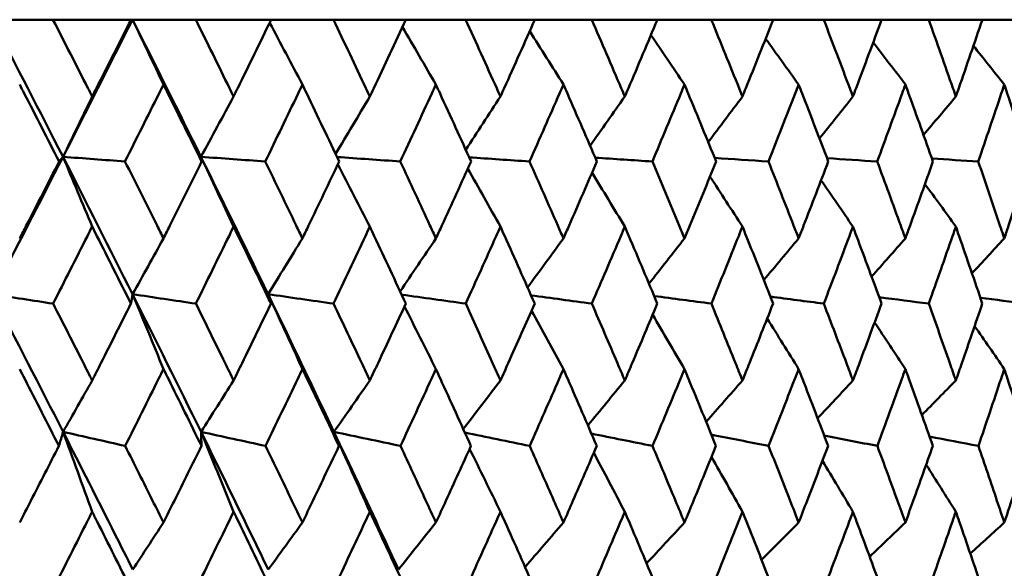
# Model space of a CAD drawing. Header units: millimetres. Extents: x 172 to 1631, y 500 to 2693.
# Tile 145 of 218: x 817.75 to 825.41, y 583.34 to 587.6. Entities that reach past the tile are written whole.
import ezdxf

# ---------------------------------------------------------------- set-up
doc = ezdxf.new("R2010")
doc.units = ezdxf.units.MM
doc.header["$LTSCALE"] = 10
doc.layers.add('Widoczne (ISO)', color=7, linetype='Continuous', lineweight=50)

msp = doc.modelspace()

# ---------------------------------------------------------------- linework, layer by layer
at = {"layer": 'Widoczne (ISO)'}
for p, q in [((817.537, 587.6019), (818.0091, 587.6019)), ((818.6164, 587.6019), (818.0091, 587.6019)), ((818.6164, 587.6019), (818.6285, 587.6019)), ((818.6285, 587.6019), (819.1203, 587.6019)), ((819.707, 587.6019), (819.1203, 587.6019)), ((819.707, 587.6019), (820.1924, 587.6019)), ((820.7562, 587.6019), (820.1924, 587.6019)), ((820.7562, 587.6019), (821.2213, 587.6019)), ((821.7599, 587.6019), (821.2213, 587.6019)), ((821.7599, 587.6019), (822.2029, 587.6019)), ((822.7142, 587.6019), (822.2029, 587.6019)), ((822.7142, 587.6019), (823.1333, 587.6019)), ((823.6153, 587.6019), (823.1333, 587.6019)), ((823.6153, 587.6019), (824.0089, 587.6019)), ((824.4597, 587.6019), (824.0089, 587.6019)), ((824.4597, 587.6019), (824.8262, 587.6019)), ((825.2439, 587.6019), (824.8262, 587.6019)), ((825.2439, 587.6019), (825.5819, 587.6019))]:
    msp.add_line(p, q, dxfattribs=at)
msp.add_circle((809.2343, 549.6019), 50, dxfattribs=at)
for points in [[(817.537, 587.6019), (817.7219, 587.2467), (817.9053, 586.8913), (818.0872, 586.5357)], [(818.6285, 587.6019), (818.4494, 587.2467), (818.2689, 586.8913), (818.0872, 586.5357)], [(818.6285, 587.6019), (818.8075, 587.2467), (818.985, 586.8913), (819.1607, 586.5357)], [(818.8693, 587.0977), (818.7892, 587.2662), (818.7089, 587.4343), (818.6285, 587.6019)], [(819.9508, 587.0977), (819.8659, 587.2583), (819.7808, 587.4185), (819.6955, 587.5783)], [(820.99, 587.0977), (820.9033, 587.2471), (820.8165, 587.3961), (820.7295, 587.5448)], [(821.9827, 587.0977), (821.8955, 587.2365), (821.808, 587.3749), (821.7204, 587.5131)], [(822.9252, 587.0977), (822.8383, 587.2264), (822.7512, 587.3548), (822.664, 587.483)], [(823.8136, 587.0977), (823.7281, 587.2167), (823.6424, 587.3354), (823.5565, 587.4539)], [(824.6445, 587.0977), (824.5613, 587.2072), (824.4778, 587.3166), (824.3943, 587.4258)], [(825.4146, 587.0977), (825.3345, 587.198), (825.2543, 587.2982), (825.174, 587.3982)], [(818.3141, 587.0043), (818.2385, 586.8478), (818.1629, 586.6916), (818.0872, 586.5357)], [(819.4151, 587.0043), (819.3304, 586.8478), (819.2456, 586.6916), (819.1607, 586.5357)], [(820.4759, 587.0043), (820.387, 586.8554), (820.2979, 586.7068), (820.2087, 586.5584)], [(821.4924, 587.0043), (821.4024, 586.8663), (821.3124, 586.7284), (821.2222, 586.5908)], [(822.4605, 587.0043), (822.3706, 586.8765), (822.2806, 586.7488), (822.1905, 586.6213)], [(823.3764, 587.0043), (823.2876, 586.8862), (823.1987, 586.7682), (823.1097, 586.6504)], [(824.2365, 587.0043), (824.1497, 586.8955), (824.0629, 586.7869), (823.976, 586.6784)], [(825.0374, 587.0043), (824.9536, 586.9046), (824.8698, 586.805), (824.7859, 586.7055)], [(818.0872, 586.5357), (817.9052, 586.1796), (817.7219, 585.8233), (817.5374, 585.467)], [(818.0872, 586.5357), (818.077, 586.5236), (818.0669, 586.5114), (818.0568, 586.4993)], [(818.3141, 585.993), (818.2387, 586.1744), (818.163, 586.3553), (818.0872, 586.5357)], [(818.0872, 586.5357), (818.2693, 586.1796), (818.4499, 585.8233), (818.6289, 585.467)], [(818.0872, 586.5357), (818.2479, 586.5236), (818.4087, 586.5114), (818.5695, 586.4993)], [(819.4151, 585.993), (819.3305, 586.1744), (819.2457, 586.3553), (819.1607, 586.5357)], [(819.1607, 586.5357), (819.1626, 586.5236), (819.1645, 586.5114), (819.1664, 586.4993)], [(819.1607, 586.5357), (819.3366, 586.1796), (819.5109, 585.8233), (819.6834, 585.467)], [(819.1607, 586.5357), (819.3277, 586.5236), (819.4947, 586.5114), (819.6617, 586.4993)], [(820.2204, 586.5339), (820.3845, 586.5224), (820.5486, 586.5109), (820.7127, 586.4993)], [(821.2492, 586.5314), (821.4056, 586.5207), (821.5621, 586.51), (821.7185, 586.4993)], [(822.2305, 586.529), (822.3786, 586.5191), (822.5268, 586.5092), (822.6749, 586.4993)], [(823.1603, 586.5267), (823.2997, 586.5176), (823.439, 586.5084), (823.5784, 586.4993)], [(824.035, 586.5245), (824.1651, 586.5161), (824.2951, 586.5077), (824.4252, 586.4993)], [(824.8512, 586.5224), (824.9715, 586.5147), (825.0918, 586.507), (825.2121, 586.4993)], [(820.4759, 585.993), (820.3928, 586.1545), (820.3094, 586.3156), (820.2259, 586.4764)], [(821.4924, 585.993), (821.4079, 586.1435), (821.3232, 586.2936), (821.2384, 586.4435)], [(822.4605, 585.993), (822.3757, 586.133), (822.2907, 586.2727), (822.2056, 586.4121)], [(823.3764, 585.993), (823.2923, 586.1229), (823.208, 586.2526), (823.1235, 586.382)], [(824.2365, 585.993), (824.154, 586.1131), (824.0713, 586.233), (823.9884, 586.3527)], [(825.0374, 585.993), (824.9574, 586.1036), (824.8772, 586.2139), (824.7969, 586.3241)], [(818.8693, 585.9011), (818.7893, 585.7562), (818.7091, 585.6115), (818.6289, 585.467)], [(819.9508, 585.9011), (819.8618, 585.7562), (819.7726, 585.6115), (819.6834, 585.467)], [(820.99, 585.9011), (820.8972, 585.7635), (820.8044, 585.6261), (820.7114, 585.4889)], [(821.9827, 585.9011), (821.8897, 585.7738), (821.7967, 585.6468), (821.7035, 585.5199)], [(822.9252, 585.9011), (822.833, 585.7836), (822.7408, 585.6663), (822.6484, 585.5492)], [(823.8136, 585.9011), (823.7233, 585.793), (823.6328, 585.685), (823.5423, 585.5772)], [(824.6445, 585.9011), (824.557, 585.802), (824.4693, 585.7029), (824.3816, 585.604)], [(825.4146, 585.9011), (825.3307, 585.8107), (825.2468, 585.7203), (825.1628, 585.6301)], [(817.5374, 585.467), (817.6949, 585.4428), (817.8524, 585.4185), (818.0099, 585.3942)], [(817.5374, 585.467), (817.7224, 585.1103), (817.906, 584.7536), (818.0881, 584.3969)], [(818.6289, 585.467), (818.6245, 585.4428), (818.62, 585.4185), (818.6156, 585.3942)], [(818.8693, 584.8854), (818.7895, 585.0797), (818.7093, 585.2736), (818.6289, 585.467)], [(818.6289, 585.467), (818.793, 585.4428), (818.957, 585.4185), (819.1211, 585.3942)], [(818.6289, 585.467), (818.8081, 585.1103), (818.9857, 584.7536), (819.1617, 584.3969)], [(819.9508, 584.8854), (819.862, 585.0797), (819.7728, 585.2736), (819.6834, 585.467)], [(819.6834, 585.467), (819.8533, 585.4428), (820.0233, 585.4185), (820.1932, 585.3942)], [(819.6834, 585.467), (819.8561, 585.1103), (820.027, 584.7536), (820.1961, 584.3969)], [(819.6834, 585.467), (819.691, 585.4428), (819.6986, 585.4185), (819.7062, 585.3942)], [(820.7233, 585.4633), (820.8896, 585.4403), (821.0558, 585.4172), (821.2221, 585.3942)], [(821.7309, 585.4581), (821.8885, 585.4368), (822.0461, 585.4155), (822.2036, 585.3942)], [(822.6888, 585.4531), (822.8372, 585.4335), (822.9856, 585.4138), (823.134, 585.3942)], [(823.5933, 585.4484), (823.732, 585.4303), (823.8708, 585.4122), (824.0096, 585.3942)], [(824.4408, 585.4438), (824.5695, 585.4273), (824.6981, 585.4107), (824.8268, 585.3942)], [(825.228, 585.4394), (825.3462, 585.4243), (825.4643, 585.4092), (825.5824, 585.3942)], [(820.99, 584.8854), (820.9085, 585.0478), (820.8269, 585.2099), (820.745, 585.3717)], [(821.9827, 584.8854), (821.9003, 585.037), (821.8177, 585.1883), (821.7348, 585.3393)], [(822.9252, 584.8854), (822.8428, 585.0265), (822.7602, 585.1675), (822.6773, 585.3081)], [(823.8136, 584.8854), (823.7322, 585.0164), (823.6505, 585.1473), (823.5686, 585.2779)], [(824.6445, 584.8854), (824.5649, 585.0065), (824.4851, 585.1275), (824.4051, 585.2483)], [(825.4146, 584.8854), (825.3377, 584.9968), (825.2607, 585.1081), (825.1835, 585.2192)], [(818.3141, 584.7966), (818.2388, 584.6632), (818.1635, 584.5299), (818.0881, 584.3969)], [(819.4151, 584.7966), (819.3307, 584.6632), (819.2462, 584.5299), (819.1617, 584.3969)], [(820.4759, 584.7966), (820.3827, 584.6632), (820.2895, 584.5299), (820.1961, 584.3969)], [(821.4924, 584.7966), (821.3961, 584.6701), (821.2997, 584.5438), (821.2032, 584.4177)], [(822.4605, 584.7966), (822.3647, 584.68), (822.2689, 584.5636), (822.1729, 584.4474)], [(823.3764, 584.7966), (823.2822, 584.6894), (823.1879, 584.5823), (823.0936, 584.4753)], [(824.2365, 584.7966), (824.1449, 584.6983), (824.0532, 584.6001), (823.9614, 584.502)], [(825.0374, 584.7966), (824.9493, 584.7069), (824.8611, 584.6172), (824.7729, 584.5277)], [(818.0881, 584.3969), (818.0771, 584.3604), (818.0661, 584.3239), (818.0551, 584.2874)], [(818.3141, 583.7757), (818.239, 583.9833), (818.1637, 584.1903), (818.0881, 584.3969)], [(818.0881, 584.3969), (818.2491, 584.3604), (818.4101, 584.3239), (818.5712, 584.2874)], [(819.4151, 583.7757), (819.3309, 583.9833), (819.2465, 584.1903), (819.1617, 584.3969)], [(819.1617, 584.3969), (819.3289, 584.3604), (819.4961, 584.3239), (819.6633, 584.2874)], [(819.1617, 584.3969), (819.1627, 584.3604), (819.1637, 584.3239), (819.1647, 584.2874)], [(820.4759, 583.7757), (820.383, 583.9833), (820.2897, 584.1903), (820.1961, 584.3969)], [(820.1961, 584.3969), (820.3688, 584.3604), (820.5415, 584.3239), (820.7143, 584.2874)], [(820.1961, 584.3969), (820.2092, 584.3604), (820.2222, 584.3239), (820.2352, 584.2874)], [(821.2153, 584.3911), (821.3835, 584.3565), (821.5517, 584.322), (821.7199, 584.2874)], [(822.2007, 584.3829), (822.3593, 584.3511), (822.5178, 584.3192), (822.6763, 584.2874)], [(823.1344, 584.3752), (823.2828, 584.3459), (823.4313, 584.3166), (823.5797, 584.2874)], [(824.0127, 584.3678), (824.1506, 584.341), (824.2885, 584.3142), (824.4264, 584.2874)], [(824.8323, 584.3607), (824.9592, 584.3362), (825.0862, 584.3118), (825.2132, 584.2874)], [(821.4924, 583.7757), (821.4126, 583.9392), (821.3325, 584.1024), (821.2522, 584.2653)], [(822.4605, 583.7757), (822.38, 583.9284), (822.2994, 584.081), (822.2184, 584.2332)], [(823.3764, 583.7757), (823.2962, 583.918), (823.2159, 584.0602), (823.1353, 584.202)], [(824.2365, 583.7757), (824.1575, 583.9078), (824.0784, 584.0398), (823.999, 584.1716)], [(825.0374, 583.7757), (824.9605, 583.8978), (824.8835, 584.0198), (824.8063, 584.1415)], [(818.8693, 583.6919), (818.7897, 583.5697), (818.71, 583.4478), (818.6303, 583.326)], [(819.9508, 583.6919), (819.8622, 583.5697), (819.7736, 583.4478), (819.6849, 583.326)], [(820.99, 583.6919), (820.8928, 583.5697), (820.7956, 583.4478), (820.6983, 583.326)], [(821.9827, 583.6919), (821.8831, 583.5763), (821.7834, 583.461), (821.6836, 583.3458)], [(822.9252, 583.6919), (822.8269, 583.5857), (822.7285, 583.4798), (822.6301, 583.3739)], [(823.8136, 583.6919), (823.7177, 583.5946), (823.6217, 583.4975), (823.5257, 583.4005)], [(824.6445, 583.6919), (824.5519, 583.6031), (824.4593, 583.5144), (824.3666, 583.4258)], [(825.4146, 583.6919), (825.3263, 583.6112), (825.2379, 583.5306), (825.1496, 583.4501)]]:
    msp.add_open_spline(points, degree=3, dxfattribs=at)
for points, knots in [([(818.0091, 587.6019), (818.1002, 587.4243), (818.1909, 587.2467), (818.2922, 587.0474), (818.3031, 587.0259), (818.3141, 587.0043)], [0, 0, 0, 0, 0.06135239, 0.06135239, 0.06879633, 0.06879633, 0.06879633, 0.06879633]), ([(818.3141, 587.0043), (818.325, 587.0259), (818.3359, 587.0474), (818.437, 587.2466), (818.5269, 587.4243), (818.6164, 587.6019)], [0.05393723, 0.05393723, 0.05393723, 0.05393723, 0.06137399, 0.06137399, 0.12273355, 0.12273355, 0.12273355, 0.12273355]), ([(819.1203, 587.6019), (819.2084, 587.4243), (819.2961, 587.2467), (819.3939, 587.0474), (819.4045, 587.0259), (819.4151, 587.0043)], [0, 0, 0, 0, 0.06135239, 0.06135239, 0.06879633, 0.06879633, 0.06879633, 0.06879633]), ([(819.4151, 587.0043), (819.4256, 587.0259), (819.4362, 587.0474), (819.5339, 587.2466), (819.6206, 587.4243), (819.707, 587.6019)], [0.05393723, 0.05393723, 0.05393723, 0.05393723, 0.06137399, 0.06137399, 0.12273355, 0.12273355, 0.12273355, 0.12273355]), ([(820.1924, 587.6019), (820.2772, 587.4243), (820.3615, 587.2467), (820.4556, 587.0474), (820.4658, 587.0259), (820.4759, 587.0043)], [0, 0, 0, 0, 0.06135239, 0.06135239, 0.06879633, 0.06879633, 0.06879633, 0.06879633]), ([(820.4759, 587.0043), (820.4861, 587.0259), (820.4962, 587.0474), (820.59, 587.2466), (820.6733, 587.4243), (820.7562, 587.6019)], [0.05393723, 0.05393723, 0.05393723, 0.05393723, 0.06137399, 0.06137399, 0.12273355, 0.12273355, 0.12273355, 0.12273355]), ([(821.2213, 587.6019), (821.3025, 587.4243), (821.3831, 587.2467), (821.473, 587.0474), (821.4827, 587.0259), (821.4924, 587.0043)], [0, 0, 0, 0, 0.06135239, 0.06135239, 0.06879633, 0.06879633, 0.06879633, 0.06879633]), ([(821.4924, 587.0043), (821.5021, 587.0259), (821.5118, 587.0474), (821.6014, 587.2466), (821.6809, 587.4243), (821.7599, 587.6019)], [0.05393723, 0.05393723, 0.05393723, 0.05393723, 0.06137399, 0.06137399, 0.12273355, 0.12273355, 0.12273355, 0.12273355]), ([(822.2029, 587.6019), (822.2801, 587.4243), (822.3567, 587.2467), (822.4421, 587.0474), (822.4513, 587.0259), (822.4605, 587.0043)], [0, 0, 0, 0, 0.06135239, 0.06135239, 0.06879633, 0.06879633, 0.06879633, 0.06879633]), ([(822.4605, 587.0043), (822.4697, 587.0259), (822.4789, 587.0474), (822.564, 587.2466), (822.6393, 587.4243), (822.7142, 587.6019)], [0.05393723, 0.05393723, 0.05393723, 0.05393723, 0.06137399, 0.06137399, 0.12273355, 0.12273355, 0.12273355, 0.12273355]), ([(823.1333, 587.6019), (823.2062, 587.4243), (823.2786, 587.2467), (823.359, 587.0474), (823.3677, 587.0259), (823.3764, 587.0043)], [0, 0, 0, 0, 0.06135239, 0.06135239, 0.06879633, 0.06879633, 0.06879633, 0.06879633]), ([(823.3764, 587.0043), (823.3851, 587.0259), (823.3937, 587.0474), (823.4739, 587.2466), (823.5449, 587.4243), (823.6153, 587.6019)], [0.05393723, 0.05393723, 0.05393723, 0.05393723, 0.06137399, 0.06137399, 0.12273355, 0.12273355, 0.12273355, 0.12273355]), ([(824.0089, 587.6019), (824.0772, 587.4243), (824.145, 587.2467), (824.2202, 587.0474), (824.2284, 587.0259), (824.2365, 587.0043)], [0, 0, 0, 0, 0.06135239, 0.06135239, 0.06879633, 0.06879633, 0.06879633, 0.06879633]), ([(824.2365, 587.0043), (824.2446, 587.0259), (824.2527, 587.0474), (824.3277, 587.2466), (824.3939, 587.4243), (824.4597, 587.6019)], [0.05393723, 0.05393723, 0.05393723, 0.05393723, 0.06137399, 0.06137399, 0.12273355, 0.12273355, 0.12273355, 0.12273355]), ([(824.8262, 587.6019), (824.8897, 587.4243), (824.9525, 587.2467), (825.0223, 587.0474), (825.0298, 587.0259), (825.0374, 587.0043)], [0, 0, 0, 0, 0.06135239, 0.06135239, 0.06879633, 0.06879633, 0.06879633, 0.06879633]), ([(825.0374, 587.0043), (825.0449, 587.0259), (825.0524, 587.0474), (825.1218, 587.2466), (825.1832, 587.4243), (825.2439, 587.6019)], [0.05393723, 0.05393723, 0.05393723, 0.05393723, 0.06137399, 0.06137399, 0.12273355, 0.12273355, 0.12273355, 0.12273355]), ([(818.0568, 586.4993), (817.9668, 586.6756), (817.8765, 586.8518), (817.7738, 587.0512), (817.7618, 587.0745), (817.7498, 587.0977)], [0.00523804, 0.00523804, 0.00523804, 0.00523804, 0.06606705, 0.06606705, 0.07409033, 0.07409033, 0.07409033, 0.07409033]), ([(818.8693, 587.0977), (818.8577, 587.0745), (818.8461, 587.0513), (818.7465, 586.8519), (818.6581, 586.6756), (818.5695, 586.4993)], [0.05804162, 0.05804162, 0.05804162, 0.05804162, 0.06605559, 0.06605559, 0.12689392, 0.12689392, 0.12689392, 0.12689392]), ([(819.1664, 586.4993), (819.0794, 586.6756), (818.992, 586.8518), (818.8925, 587.0512), (818.8809, 587.0745), (818.8693, 587.0977)], [0.00523804, 0.00523804, 0.00523804, 0.00523804, 0.06606705, 0.06606705, 0.07409033, 0.07409033, 0.07409033, 0.07409033]), ([(819.9508, 587.0977), (819.9396, 587.0745), (819.9285, 587.0513), (819.8324, 586.8519), (819.7472, 586.6756), (819.6617, 586.4993)], [0.05804162, 0.05804162, 0.05804162, 0.05804162, 0.06605559, 0.06605559, 0.12689392, 0.12689392, 0.12689392, 0.12689392]), ([(820.2368, 586.4993), (820.1531, 586.6756), (820.0689, 586.8518), (819.9731, 587.0512), (819.962, 587.0745), (819.9508, 587.0977)], [0.00523804, 0.00523804, 0.00523804, 0.00523804, 0.06606705, 0.06606705, 0.07409033, 0.07409033, 0.07409033, 0.07409033]), ([(820.99, 587.0977), (820.9793, 587.0745), (820.9686, 587.0513), (820.8765, 586.8519), (820.7948, 586.6756), (820.7127, 586.4993)], [0.05804162, 0.05804162, 0.05804162, 0.05804162, 0.06605559, 0.06605559, 0.12689392, 0.12689392, 0.12689392, 0.12689392]), ([(821.2638, 586.4993), (821.1837, 586.6756), (821.1031, 586.8518), (821.0114, 587.0512), (821.0007, 587.0745), (820.99, 587.0977)], [0.00523804, 0.00523804, 0.00523804, 0.00523804, 0.06606705, 0.06606705, 0.07409033, 0.07409033, 0.07409033, 0.07409033]), ([(821.9827, 587.0977), (821.9725, 587.0745), (821.9624, 587.0513), (821.8747, 586.8519), (821.7968, 586.6756), (821.7185, 586.4993)], [0.05804162, 0.05804162, 0.05804162, 0.05804162, 0.06605559, 0.06605559, 0.12689392, 0.12689392, 0.12689392, 0.12689392]), ([(822.2433, 586.4993), (822.1672, 586.6756), (822.0905, 586.8518), (822.0031, 587.0512), (821.9929, 587.0745), (821.9827, 587.0977)], [0.00523804, 0.00523804, 0.00523804, 0.00523804, 0.06606705, 0.06606705, 0.07409033, 0.07409033, 0.07409033, 0.07409033]), ([(822.9252, 587.0977), (822.9156, 587.0745), (822.9059, 587.0513), (822.823, 586.8519), (822.7492, 586.6756), (822.6749, 586.4993)], [0.05804162, 0.05804162, 0.05804162, 0.05804162, 0.06605559, 0.06605559, 0.12689392, 0.12689392, 0.12689392, 0.12689392]), ([(823.1715, 586.4993), (823.0996, 586.6756), (823.0271, 586.8518), (822.9445, 587.0512), (822.9348, 587.0745), (822.9252, 587.0977)], [0.00523804, 0.00523804, 0.00523804, 0.00523804, 0.06606705, 0.06606705, 0.07409033, 0.07409033, 0.07409033, 0.07409033]), ([(823.8136, 587.0977), (823.8046, 587.0745), (823.7955, 587.0513), (823.7176, 586.8519), (823.6482, 586.6756), (823.5784, 586.4993)], [0.05804162, 0.05804162, 0.05804162, 0.05804162, 0.06605559, 0.06605559, 0.12689392, 0.12689392, 0.12689392, 0.12689392]), ([(824.0447, 586.4993), (823.9773, 586.6756), (823.9093, 586.8518), (823.8317, 587.0512), (823.8227, 587.0745), (823.8136, 587.0977)], [0.00523804, 0.00523804, 0.00523804, 0.00523804, 0.06606705, 0.06606705, 0.07409033, 0.07409033, 0.07409033, 0.07409033]), ([(824.6445, 587.0977), (824.6361, 587.0745), (824.6277, 587.0513), (824.5551, 586.8519), (824.4904, 586.6756), (824.4252, 586.4993)], [0.05804162, 0.05804162, 0.05804162, 0.05804162, 0.06605559, 0.06605559, 0.12689392, 0.12689392, 0.12689392, 0.12689392]), ([(824.8594, 586.4993), (824.7968, 586.6756), (824.7336, 586.8518), (824.6614, 587.0512), (824.653, 587.0745), (824.6445, 587.0977)], [0.00523804, 0.00523804, 0.00523804, 0.00523804, 0.06606705, 0.06606705, 0.07409033, 0.07409033, 0.07409033, 0.07409033]), ([(825.4146, 587.0977), (825.4068, 587.0745), (825.399, 587.0513), (825.3321, 586.8519), (825.2724, 586.6756), (825.2121, 586.4993)], [0.05804162, 0.05804162, 0.05804162, 0.05804162, 0.06605559, 0.06605559, 0.12689392, 0.12689392, 0.12689392, 0.12689392]), ([(825.6124, 586.4993), (825.5549, 586.6756), (825.4967, 586.8518), (825.4301, 587.0512), (825.4224, 587.0745), (825.4146, 587.0977)], [0.00523804, 0.00523804, 0.00523804, 0.00523804, 0.06606705, 0.06606705, 0.07409033, 0.07409033, 0.07409033, 0.07409033]), ([(817.7498, 585.9011), (817.7671, 585.9345), (817.7843, 585.968), (817.8868, 586.1674), (817.9719, 586.3334), (818.0568, 586.4993)], [0.04993807, 0.04993807, 0.04993807, 0.04993807, 0.0614821, 0.0614821, 0.11877783, 0.11877783, 0.11877783, 0.11877783]), ([(818.5695, 586.4993), (818.6531, 586.3334), (818.7363, 586.1674), (818.8359, 585.968), (818.8526, 585.9345), (818.8693, 585.9011)], [0.00418374, 0.00418374, 0.00418374, 0.00418374, 0.06147247, 0.06147247, 0.07302352, 0.07302352, 0.07302352, 0.07302352]), ([(818.8693, 585.9011), (818.886, 585.9345), (818.9027, 585.968), (819.002, 586.1674), (819.0843, 586.3334), (819.1664, 586.4993)], [0.04993807, 0.04993807, 0.04993807, 0.04993807, 0.0614821, 0.0614821, 0.11877783, 0.11877783, 0.11877783, 0.11877783]), ([(819.6617, 586.4993), (819.7423, 586.3334), (819.8226, 586.1674), (819.9186, 585.968), (819.9347, 585.9345), (819.9508, 585.9011)], [0.00418374, 0.00418374, 0.00418374, 0.00418374, 0.06147247, 0.06147247, 0.07302352, 0.07302352, 0.07302352, 0.07302352]), ([(819.9508, 585.9011), (819.9669, 585.9345), (819.9829, 585.968), (820.0786, 586.1674), (820.1579, 586.3334), (820.2368, 586.4993)], [0.04993807, 0.04993807, 0.04993807, 0.04993807, 0.0614821, 0.0614821, 0.11877783, 0.11877783, 0.11877783, 0.11877783]), ([(820.7127, 586.4993), (820.7901, 586.3334), (820.8671, 586.1674), (820.9591, 585.968), (820.9746, 585.9345), (820.99, 585.9011)], [0.00418374, 0.00418374, 0.00418374, 0.00418374, 0.06147247, 0.06147247, 0.07302352, 0.07302352, 0.07302352, 0.07302352]), ([(820.99, 585.9011), (821.0054, 585.9345), (821.0207, 585.968), (821.1124, 586.1674), (821.1883, 586.3334), (821.2638, 586.4993)], [0.04993807, 0.04993807, 0.04993807, 0.04993807, 0.0614821, 0.0614821, 0.11877783, 0.11877783, 0.11877783, 0.11877783]), ([(821.7185, 586.4993), (821.7923, 586.3334), (821.8657, 586.1674), (821.9534, 585.968), (821.9681, 585.9345), (821.9827, 585.9011)], [0.00418374, 0.00418374, 0.00418374, 0.00418374, 0.06147247, 0.06147247, 0.07302352, 0.07302352, 0.07302352, 0.07302352]), ([(821.9827, 585.9011), (821.9974, 585.9345), (822.012, 585.968), (822.0993, 586.1674), (822.1715, 586.3334), (822.2433, 586.4993)], [0.04993807, 0.04993807, 0.04993807, 0.04993807, 0.0614821, 0.0614821, 0.11877783, 0.11877783, 0.11877783, 0.11877783]), ([(822.6749, 586.4993), (822.7449, 586.3334), (822.8144, 586.1674), (822.8974, 585.968), (822.9113, 585.9345), (822.9252, 585.9011)], [0.00418374, 0.00418374, 0.00418374, 0.00418374, 0.06147247, 0.06147247, 0.07302352, 0.07302352, 0.07302352, 0.07302352]), ([(822.9252, 585.9011), (822.9391, 585.9345), (822.9529, 585.968), (823.0355, 586.1674), (823.1037, 586.3334), (823.1715, 586.4993)], [0.04993807, 0.04993807, 0.04993807, 0.04993807, 0.0614821, 0.0614821, 0.11877783, 0.11877783, 0.11877783, 0.11877783]), ([(823.5784, 586.4993), (823.6442, 586.3334), (823.7096, 586.1674), (823.7875, 585.968), (823.8006, 585.9345), (823.8136, 585.9011)], [0.00418374, 0.00418374, 0.00418374, 0.00418374, 0.06147247, 0.06147247, 0.07302352, 0.07302352, 0.07302352, 0.07302352]), ([(823.8136, 585.9011), (823.8267, 585.9345), (823.8397, 585.968), (823.9171, 586.1674), (823.9811, 586.3334), (824.0447, 586.4993)], [0.04993807, 0.04993807, 0.04993807, 0.04993807, 0.0614821, 0.0614821, 0.11877783, 0.11877783, 0.11877783, 0.11877783]), ([(824.4252, 586.4993), (824.4867, 586.3334), (824.5476, 586.1674), (824.6202, 585.968), (824.6324, 585.9345), (824.6445, 585.9011)], [0.00418374, 0.00418374, 0.00418374, 0.00418374, 0.06147247, 0.06147247, 0.07302352, 0.07302352, 0.07302352, 0.07302352]), ([(824.6445, 585.9011), (824.6567, 585.9345), (824.6688, 585.968), (824.7409, 586.1674), (824.8004, 586.3334), (824.8594, 586.4993)], [0.04993807, 0.04993807, 0.04993807, 0.04993807, 0.0614821, 0.0614821, 0.11877783, 0.11877783, 0.11877783, 0.11877783]), ([(825.2121, 586.4993), (825.2689, 586.3334), (825.3252, 586.1674), (825.3922, 585.968), (825.4034, 585.9345), (825.4146, 585.9011)], [0.00418374, 0.00418374, 0.00418374, 0.00418374, 0.06147247, 0.06147247, 0.07302352, 0.07302352, 0.07302352, 0.07302352]), ([(825.4146, 585.9011), (825.4258, 585.9345), (825.4369, 585.968), (825.5034, 586.1674), (825.5582, 586.3334), (825.6124, 586.4993)], [0.04993807, 0.04993807, 0.04993807, 0.04993807, 0.0614821, 0.0614821, 0.11877783, 0.11877783, 0.11877783, 0.11877783]), ([(818.3141, 585.993), (818.3017, 585.9686), (818.2893, 585.9441), (818.1882, 585.7445), (818.0992, 585.5694), (818.0099, 585.3942)], [0.06241522, 0.06241522, 0.06241522, 0.06241522, 0.0708546, 0.0708546, 0.13127416, 0.13127416, 0.13127416, 0.13127416]), ([(818.6156, 585.3942), (818.5278, 585.5693), (818.4397, 585.7444), (818.3389, 585.944), (818.3265, 585.9685), (818.3141, 585.993)], [0.01044349, 0.01044349, 0.01044349, 0.01044349, 0.07085106, 0.07085106, 0.07930241, 0.07930241, 0.07930241, 0.07930241]), ([(819.4151, 585.993), (819.4031, 585.9686), (819.3912, 585.9441), (819.2935, 585.7445), (819.2074, 585.5694), (819.1211, 585.3942)], [0.06241522, 0.06241522, 0.06241522, 0.06241522, 0.0708546, 0.0708546, 0.13127416, 0.13127416, 0.13127416, 0.13127416]), ([(819.7062, 585.3942), (819.6215, 585.5693), (819.5365, 585.7444), (819.439, 585.944), (819.4271, 585.9685), (819.4151, 585.993)], [0.01044349, 0.01044349, 0.01044349, 0.01044349, 0.07085106, 0.07085106, 0.07930241, 0.07930241, 0.07930241, 0.07930241]), ([(820.4759, 585.993), (820.4644, 585.9686), (820.4529, 585.9441), (820.3591, 585.7445), (820.2763, 585.5694), (820.1932, 585.3942)], [0.06241522, 0.06241522, 0.06241522, 0.06241522, 0.0708546, 0.0708546, 0.13127416, 0.13127416, 0.13127416, 0.13127416]), ([(820.7554, 585.3942), (820.6742, 585.5693), (820.5925, 585.7444), (820.4989, 585.944), (820.4874, 585.9685), (820.4759, 585.993)], [0.01044349, 0.01044349, 0.01044349, 0.01044349, 0.07085106, 0.07085106, 0.07930241, 0.07930241, 0.07930241, 0.07930241]), ([(821.4924, 585.993), (821.4814, 585.9686), (821.4704, 585.9441), (821.3807, 585.7445), (821.3016, 585.5694), (821.2221, 585.3942)], [0.06241522, 0.06241522, 0.06241522, 0.06241522, 0.0708546, 0.0708546, 0.13127416, 0.13127416, 0.13127416, 0.13127416]), ([(821.7592, 585.3942), (821.6817, 585.5693), (821.6038, 585.7444), (821.5144, 585.944), (821.5034, 585.9685), (821.4924, 585.993)], [0.01044349, 0.01044349, 0.01044349, 0.01044349, 0.07085106, 0.07085106, 0.07930241, 0.07930241, 0.07930241, 0.07930241]), ([(822.4605, 585.993), (822.4501, 585.9686), (822.4396, 585.9441), (822.3545, 585.7445), (822.2793, 585.5694), (822.2036, 585.3942)], [0.06241522, 0.06241522, 0.06241522, 0.06241522, 0.0708546, 0.0708546, 0.13127416, 0.13127416, 0.13127416, 0.13127416]), ([(822.7135, 585.3942), (822.6401, 585.5693), (822.5662, 585.7444), (822.4814, 585.944), (822.4709, 585.9685), (822.4605, 585.993)], [0.01044349, 0.01044349, 0.01044349, 0.01044349, 0.07085106, 0.07085106, 0.07930241, 0.07930241, 0.07930241, 0.07930241]), ([(823.3764, 585.993), (823.3666, 585.9686), (823.3567, 585.9441), (823.2764, 585.7445), (823.2055, 585.5694), (823.134, 585.3942)], [0.06241522, 0.06241522, 0.06241522, 0.06241522, 0.0708546, 0.0708546, 0.13127416, 0.13127416, 0.13127416, 0.13127416]), ([(823.6147, 585.3942), (823.5456, 585.5693), (823.476, 585.7444), (823.3961, 585.944), (823.3862, 585.9685), (823.3764, 585.993)], [0.01044349, 0.01044349, 0.01044349, 0.01044349, 0.07085106, 0.07085106, 0.07930241, 0.07930241, 0.07930241, 0.07930241]), ([(824.2365, 585.993), (824.2273, 585.9686), (824.2181, 585.9441), (824.143, 585.7445), (824.0765, 585.5694), (824.0096, 585.3942)], [0.06241522, 0.06241522, 0.06241522, 0.06241522, 0.0708546, 0.0708546, 0.13127416, 0.13127416, 0.13127416, 0.13127416]), ([(824.4591, 585.3942), (824.3947, 585.5693), (824.3296, 585.7444), (824.2549, 585.944), (824.2457, 585.9685), (824.2365, 585.993)], [0.01044349, 0.01044349, 0.01044349, 0.01044349, 0.07085106, 0.07085106, 0.07930241, 0.07930241, 0.07930241, 0.07930241]), ([(825.0374, 585.993), (825.0288, 585.9686), (825.0203, 585.9441), (824.9507, 585.7445), (824.889, 585.5694), (824.8268, 585.3942)], [0.06241522, 0.06241522, 0.06241522, 0.06241522, 0.0708546, 0.0708546, 0.13127416, 0.13127416, 0.13127416, 0.13127416]), ([(825.2434, 585.3942), (825.1838, 585.5693), (825.1237, 585.7444), (825.0544, 585.944), (825.0459, 585.9685), (825.0374, 585.993)], [0.01044349, 0.01044349, 0.01044349, 0.01044349, 0.07085106, 0.07085106, 0.07930241, 0.07930241, 0.07930241, 0.07930241]), ([(818.0099, 585.3942), (818.0887, 585.2401), (818.1672, 585.0861), (818.2683, 584.8869), (818.2912, 584.8417), (818.3141, 584.7966)], [0.00838421, 0.00838421, 0.00838421, 0.00838421, 0.06155515, 0.06155515, 0.07712864, 0.07712864, 0.07712864, 0.07712864]), ([(818.3141, 584.7966), (818.3369, 584.8417), (818.3598, 584.8868), (818.4605, 585.086), (818.5382, 585.2401), (818.6156, 585.3942)], [0.04598621, 0.04598621, 0.04598621, 0.04598621, 0.06155279, 0.06155279, 0.11473062, 0.11473062, 0.11473062, 0.11473062]), ([(819.1211, 585.3942), (819.1973, 585.2401), (819.2731, 585.0861), (819.3709, 584.8869), (819.393, 584.8417), (819.4151, 584.7966)], [0.00838421, 0.00838421, 0.00838421, 0.00838421, 0.06155515, 0.06155515, 0.07712864, 0.07712864, 0.07712864, 0.07712864]), ([(819.4151, 584.7966), (819.4372, 584.8417), (819.4592, 584.8868), (819.5565, 585.086), (819.6315, 585.2401), (819.7062, 585.3942)], [0.04598621, 0.04598621, 0.04598621, 0.04598621, 0.06155279, 0.06155279, 0.11473062, 0.11473062, 0.11473062, 0.11473062]), ([(820.1932, 585.3942), (820.2665, 585.2401), (820.3395, 585.0861), (820.4334, 584.8869), (820.4547, 584.8417), (820.4759, 584.7966)], [0.00838421, 0.00838421, 0.00838421, 0.00838421, 0.06155515, 0.06155515, 0.07712864, 0.07712864, 0.07712864, 0.07712864]), ([(820.4759, 584.7966), (820.4971, 584.8417), (820.5183, 584.8868), (820.6118, 585.086), (820.6838, 585.2401), (820.7554, 585.3942)], [0.04598621, 0.04598621, 0.04598621, 0.04598621, 0.06155279, 0.06155279, 0.11473062, 0.11473062, 0.11473062, 0.11473062]), ([(821.2221, 585.3942), (821.2922, 585.2401), (821.362, 585.0861), (821.4518, 584.8869), (821.4721, 584.8417), (821.4924, 584.7966)], [0.00838421, 0.00838421, 0.00838421, 0.00838421, 0.06155515, 0.06155515, 0.07712864, 0.07712864, 0.07712864, 0.07712864]), ([(821.4924, 584.7966), (821.5127, 584.8417), (821.5329, 584.8868), (821.6222, 585.086), (821.6908, 585.2401), (821.7592, 585.3942)], [0.04598621, 0.04598621, 0.04598621, 0.04598621, 0.06155279, 0.06155279, 0.11473062, 0.11473062, 0.11473062, 0.11473062]), ([(822.2036, 585.3942), (822.2704, 585.2401), (822.3367, 585.0861), (822.422, 584.8869), (822.4412, 584.8417), (822.4605, 584.7966)], [0.00838421, 0.00838421, 0.00838421, 0.00838421, 0.06155515, 0.06155515, 0.07712864, 0.07712864, 0.07712864, 0.07712864]), ([(822.4605, 584.7966), (822.4797, 584.8417), (822.4989, 584.8868), (822.5836, 585.086), (822.6488, 585.2401), (822.7135, 585.3942)], [0.04598621, 0.04598621, 0.04598621, 0.04598621, 0.06155279, 0.06155279, 0.11473062, 0.11473062, 0.11473062, 0.11473062]), ([(823.134, 585.3942), (823.197, 585.2401), (823.2596, 585.0861), (823.3401, 584.8869), (823.3582, 584.8417), (823.3764, 584.7966)], [0.00838421, 0.00838421, 0.00838421, 0.00838421, 0.06155515, 0.06155515, 0.07712864, 0.07712864, 0.07712864, 0.07712864]), ([(823.3764, 584.7966), (823.3945, 584.8417), (823.4126, 584.8868), (823.4924, 585.086), (823.5538, 585.2401), (823.6147, 585.3942)], [0.04598621, 0.04598621, 0.04598621, 0.04598621, 0.06155279, 0.06155279, 0.11473062, 0.11473062, 0.11473062, 0.11473062]), ([(824.0096, 585.3942), (824.0686, 585.2401), (824.1273, 585.0861), (824.2025, 584.8869), (824.2195, 584.8417), (824.2365, 584.7966)], [0.00838421, 0.00838421, 0.00838421, 0.00838421, 0.06155515, 0.06155515, 0.07712864, 0.07712864, 0.07712864, 0.07712864]), ([(824.2365, 584.7966), (824.2534, 584.8417), (824.2704, 584.8868), (824.345, 585.086), (824.4022, 585.2401), (824.4591, 585.3942)], [0.04598621, 0.04598621, 0.04598621, 0.04598621, 0.06155279, 0.06155279, 0.11473062, 0.11473062, 0.11473062, 0.11473062]), ([(824.8268, 585.3942), (824.8816, 585.2401), (824.9361, 585.0861), (825.0059, 584.8869), (825.0216, 584.8417), (825.0374, 584.7966)], [0.00838421, 0.00838421, 0.00838421, 0.00838421, 0.06155515, 0.06155515, 0.07712864, 0.07712864, 0.07712864, 0.07712864]), ([(825.0374, 584.7966), (825.0531, 584.8417), (825.0688, 584.8868), (825.1379, 585.086), (825.1908, 585.2401), (825.2434, 585.3942)], [0.04598621, 0.04598621, 0.04598621, 0.04598621, 0.06155279, 0.06155279, 0.11473062, 0.11473062, 0.11473062, 0.11473062]), ([(818.0551, 584.2874), (817.9666, 584.4614), (817.8779, 584.6354), (817.7758, 584.8347), (817.7628, 584.8601), (817.7498, 584.8854)], [0.01556037, 0.01556037, 0.01556037, 0.01556037, 0.07555527, 0.07555527, 0.08428623, 0.08428623, 0.08428623, 0.08428623]), ([(818.8693, 584.8854), (818.8568, 584.8601), (818.8442, 584.8348), (818.7451, 584.6355), (818.6583, 584.4615), (818.5712, 584.2874)], [0.06686277, 0.06686277, 0.06686277, 0.06686277, 0.07557848, 0.07557848, 0.13558897, 0.13558897, 0.13558897, 0.13558897]), ([(819.1647, 584.2874), (819.0792, 584.4614), (818.9933, 584.6354), (818.8945, 584.8347), (818.8819, 584.8601), (818.8693, 584.8854)], [0.01556037, 0.01556037, 0.01556037, 0.01556037, 0.07555527, 0.07555527, 0.08428623, 0.08428623, 0.08428623, 0.08428623]), ([(819.9508, 584.8854), (819.9387, 584.8601), (819.9266, 584.8348), (819.8311, 584.6355), (819.7474, 584.4615), (819.6633, 584.2874)], [0.06686277, 0.06686277, 0.06686277, 0.06686277, 0.07557848, 0.07557848, 0.13558897, 0.13558897, 0.13558897, 0.13558897]), ([(820.2352, 584.2874), (820.1529, 584.4614), (820.0702, 584.6354), (819.975, 584.8347), (819.9629, 584.8601), (819.9508, 584.8854)], [0.01556037, 0.01556037, 0.01556037, 0.01556037, 0.07555527, 0.07555527, 0.08428623, 0.08428623, 0.08428623, 0.08428623]), ([(820.99, 584.8854), (820.9784, 584.8601), (820.9668, 584.8348), (820.8753, 584.6355), (820.795, 584.4615), (820.7143, 584.2874)], [0.06686277, 0.06686277, 0.06686277, 0.06686277, 0.07557848, 0.07557848, 0.13558897, 0.13558897, 0.13558897, 0.13558897]), ([(821.2623, 584.2874), (821.1836, 584.4614), (821.1044, 584.6354), (821.0132, 584.8347), (821.0016, 584.8601), (820.99, 584.8854)], [0.01556037, 0.01556037, 0.01556037, 0.01556037, 0.07555527, 0.07555527, 0.08428623, 0.08428623, 0.08428623, 0.08428623]), ([(821.9827, 584.8854), (821.9717, 584.8601), (821.9607, 584.8348), (821.8735, 584.6355), (821.7969, 584.4615), (821.7199, 584.2874)], [0.06686277, 0.06686277, 0.06686277, 0.06686277, 0.07557848, 0.07557848, 0.13558897, 0.13558897, 0.13558897, 0.13558897]), ([(822.2419, 584.2874), (822.167, 584.4614), (822.0917, 584.6354), (822.0048, 584.8347), (821.9938, 584.8601), (821.9827, 584.8854)], [0.01556037, 0.01556037, 0.01556037, 0.01556037, 0.07555527, 0.07555527, 0.08428623, 0.08428623, 0.08428623, 0.08428623]), ([(822.9252, 584.8854), (822.9148, 584.8601), (822.9043, 584.8348), (822.8218, 584.6355), (822.7493, 584.4615), (822.6763, 584.2874)], [0.06686277, 0.06686277, 0.06686277, 0.06686277, 0.07557848, 0.07557848, 0.13558897, 0.13558897, 0.13558897, 0.13558897]), ([(823.1701, 584.2874), (823.0995, 584.4614), (823.0283, 584.6354), (822.9461, 584.8347), (822.9357, 584.8601), (822.9252, 584.8854)], [0.01556037, 0.01556037, 0.01556037, 0.01556037, 0.07555527, 0.07555527, 0.08428623, 0.08428623, 0.08428623, 0.08428623]), ([(823.8136, 584.8854), (823.8038, 584.8601), (823.794, 584.8348), (823.7165, 584.6355), (823.6484, 584.4615), (823.5797, 584.2874)], [0.06686277, 0.06686277, 0.06686277, 0.06686277, 0.07557848, 0.07557848, 0.13558897, 0.13558897, 0.13558897, 0.13558897]), ([(824.0434, 584.2874), (823.9772, 584.4614), (823.9104, 584.6354), (823.8333, 584.8347), (823.8234, 584.8601), (823.8136, 584.8854)], [0.01556037, 0.01556037, 0.01556037, 0.01556037, 0.07555527, 0.07555527, 0.08428623, 0.08428623, 0.08428623, 0.08428623]), ([(824.6445, 584.8854), (824.6354, 584.8601), (824.6262, 584.8348), (824.5541, 584.6355), (824.4905, 584.4615), (824.4264, 584.2874)], [0.06686277, 0.06686277, 0.06686277, 0.06686277, 0.07557848, 0.07557848, 0.13558897, 0.13558897, 0.13558897, 0.13558897]), ([(824.8582, 584.2874), (824.7967, 584.4614), (824.7346, 584.6354), (824.6628, 584.8347), (824.6537, 584.8601), (824.6445, 584.8854)], [0.01556037, 0.01556037, 0.01556037, 0.01556037, 0.07555527, 0.07555527, 0.08428623, 0.08428623, 0.08428623, 0.08428623]), ([(825.4146, 584.8854), (825.4062, 584.8601), (825.3977, 584.8348), (825.3312, 584.6355), (825.2725, 584.4615), (825.2132, 584.2874)], [0.06686277, 0.06686277, 0.06686277, 0.06686277, 0.07557848, 0.07557848, 0.13558897, 0.13558897, 0.13558897, 0.13558897]), ([(825.6113, 584.2874), (825.5548, 584.4614), (825.4976, 584.6354), (825.4314, 584.8347), (825.423, 584.8601), (825.4146, 584.8854)], [0.01556037, 0.01556037, 0.01556037, 0.01556037, 0.07555527, 0.07555527, 0.08428623, 0.08428623, 0.08428623, 0.08428623]), ([(818.0881, 584.3969), (818.2233, 584.1319), (818.3578, 583.8669), (818.5378, 583.51), (818.5841, 583.418), (818.6303, 583.326)], [0.3692784, 0.3692784, 0.3692784, 0.3692784, 0.4608442, 0.4608442, 0.492629, 0.492629, 0.492629, 0.492629]), ([(819.1617, 584.3969), (819.2924, 584.1319), (819.4222, 583.8669), (819.5958, 583.51), (819.6404, 583.418), (819.6849, 583.326)], [0.3692784, 0.3692784, 0.3692784, 0.3692784, 0.4608442, 0.4608442, 0.492629, 0.492629, 0.492629, 0.492629]), ([(820.1961, 584.3969), (820.3217, 584.1319), (820.4464, 583.8669), (820.6129, 583.51), (820.6557, 583.418), (820.6983, 583.326)], [0.3692784, 0.3692784, 0.3692784, 0.3692784, 0.4608442, 0.4608442, 0.492629, 0.492629, 0.492629, 0.492629]), ([(817.7498, 583.6919), (817.7789, 583.7484), (817.808, 583.8049), (817.9099, 584.0034), (817.9826, 584.1454), (818.0551, 584.2874)], [0.04208868, 0.04208868, 0.04208868, 0.04208868, 0.06158988, 0.06158988, 0.11059803, 0.11059803, 0.11059803, 0.11059803]), ([(818.5712, 584.2874), (818.6426, 584.1454), (818.7137, 584.0034), (818.8129, 583.8049), (818.8412, 583.7484), (818.8693, 583.6919)], [0.01259731, 0.01259731, 0.01259731, 0.01259731, 0.06159863, 0.06159863, 0.08110666, 0.08110666, 0.08110666, 0.08110666]), ([(818.8693, 583.6919), (818.8975, 583.7484), (818.9256, 583.8049), (819.0243, 584.0034), (819.0946, 584.1454), (819.1647, 584.2874)], [0.04208868, 0.04208868, 0.04208868, 0.04208868, 0.06158988, 0.06158988, 0.11059803, 0.11059803, 0.11059803, 0.11059803]), ([(819.6633, 584.2874), (819.7322, 584.1454), (819.8008, 584.0034), (819.8965, 583.8049), (819.9236, 583.7484), (819.9508, 583.6919)], [0.01259731, 0.01259731, 0.01259731, 0.01259731, 0.06159863, 0.06159863, 0.08110666, 0.08110666, 0.08110666, 0.08110666]), ([(819.9508, 583.6919), (819.9779, 583.7484), (820.005, 583.8049), (820.1001, 584.0034), (820.1678, 584.1454), (820.2352, 584.2874)], [0.04208868, 0.04208868, 0.04208868, 0.04208868, 0.06158988, 0.06158988, 0.11059803, 0.11059803, 0.11059803, 0.11059803]), ([(820.7143, 584.2874), (820.7804, 584.1454), (820.8462, 584.0034), (820.9379, 583.8049), (820.9639, 583.7484), (820.99, 583.6919)], [0.01259731, 0.01259731, 0.01259731, 0.01259731, 0.06159863, 0.06159863, 0.08110666, 0.08110666, 0.08110666, 0.08110666]), ([(820.99, 583.6919), (821.016, 583.7484), (821.0419, 583.8049), (821.1329, 584.0034), (821.1978, 584.1454), (821.2623, 584.2874)], [0.04208868, 0.04208868, 0.04208868, 0.04208868, 0.06158988, 0.06158988, 0.11059803, 0.11059803, 0.11059803, 0.11059803]), ([(821.7199, 584.2874), (821.783, 584.1454), (821.8458, 584.0034), (821.9331, 583.8049), (821.958, 583.7484), (821.9827, 583.6919)], [0.01259731, 0.01259731, 0.01259731, 0.01259731, 0.06159863, 0.06159863, 0.08110666, 0.08110666, 0.08110666, 0.08110666]), ([(821.9827, 583.6919), (822.0075, 583.7484), (822.0322, 583.8049), (822.1189, 584.0034), (822.1805, 584.1454), (822.2419, 584.2874)], [0.04208868, 0.04208868, 0.04208868, 0.04208868, 0.06158988, 0.06158988, 0.11059803, 0.11059803, 0.11059803, 0.11059803]), ([(822.6763, 584.2874), (822.7361, 584.1454), (822.7956, 584.0034), (822.8783, 583.8049), (822.9018, 583.7484), (822.9252, 583.6919)], [0.01259731, 0.01259731, 0.01259731, 0.01259731, 0.06159863, 0.06159863, 0.08110666, 0.08110666, 0.08110666, 0.08110666]), ([(822.9252, 583.6919), (822.9486, 583.7484), (822.972, 583.8049), (823.0539, 584.0034), (823.1122, 584.1454), (823.1701, 584.2874)], [0.04208868, 0.04208868, 0.04208868, 0.04208868, 0.06158988, 0.06158988, 0.11059803, 0.11059803, 0.11059803, 0.11059803]), ([(823.5797, 584.2874), (823.636, 584.1454), (823.6919, 584.0034), (823.7696, 583.8049), (823.7916, 583.7484), (823.8136, 583.6919)], [0.01259731, 0.01259731, 0.01259731, 0.01259731, 0.06159863, 0.06159863, 0.08110666, 0.08110666, 0.08110666, 0.08110666]), ([(823.8136, 583.6919), (823.8356, 583.7484), (823.8576, 583.8049), (823.9345, 584.0034), (823.9891, 584.1454), (824.0434, 584.2874)], [0.04208868, 0.04208868, 0.04208868, 0.04208868, 0.06158988, 0.06158988, 0.11059803, 0.11059803, 0.11059803, 0.11059803]), ([(824.4264, 584.2874), (824.4789, 584.1454), (824.5311, 584.0034), (824.6035, 583.8049), (824.624, 583.7484), (824.6445, 583.6919)], [0.01259731, 0.01259731, 0.01259731, 0.01259731, 0.06159863, 0.06159863, 0.08110666, 0.08110666, 0.08110666, 0.08110666]), ([(824.6445, 583.6919), (824.665, 583.7484), (824.6854, 583.8049), (824.757, 584.0034), (824.8078, 584.1454), (824.8582, 584.2874)], [0.04208868, 0.04208868, 0.04208868, 0.04208868, 0.06158988, 0.06158988, 0.11059803, 0.11059803, 0.11059803, 0.11059803]), ([(825.2132, 584.2874), (825.2618, 584.1454), (825.3099, 584.0034), (825.3767, 583.8049), (825.3957, 583.7484), (825.4146, 583.6919)], [0.01259731, 0.01259731, 0.01259731, 0.01259731, 0.06159863, 0.06159863, 0.08110666, 0.08110666, 0.08110666, 0.08110666]), ([(825.4146, 583.6919), (825.4335, 583.7484), (825.4523, 583.8049), (825.5182, 584.0034), (825.565, 584.1454), (825.6113, 584.2874)], [0.04208868, 0.04208868, 0.04208868, 0.04208868, 0.06158988, 0.06158988, 0.11059803, 0.11059803, 0.11059803, 0.11059803]), ([(818.3141, 583.7757), (818.3012, 583.7501), (818.2883, 583.7246), (818.1881, 583.526), (818.1004, 583.3529), (818.0125, 583.1798)], [0.07138254, 0.07138254, 0.07138254, 0.07138254, 0.08018544, 0.08018544, 0.13983561, 0.13983561, 0.13983561, 0.13983561]), ([(818.6131, 583.1798), (818.5266, 583.3528), (818.4399, 583.5259), (818.3399, 583.7245), (818.327, 583.7501), (818.3141, 583.7757)], [0.02053386, 0.02053386, 0.02053386, 0.02053386, 0.08016461, 0.08016461, 0.08898694, 0.08898694, 0.08898694, 0.08898694]), ([(819.4151, 583.7757), (819.4026, 583.7501), (819.3902, 583.7246), (819.2934, 583.526), (819.2086, 583.3529), (819.1236, 583.1798)], [0.07138254, 0.07138254, 0.07138254, 0.07138254, 0.08018544, 0.08018544, 0.13983561, 0.13983561, 0.13983561, 0.13983561]), ([(819.7037, 583.1798), (819.6203, 583.3528), (819.5366, 583.5259), (819.44, 583.7245), (819.4275, 583.7501), (819.4151, 583.7757)], [0.02053386, 0.02053386, 0.02053386, 0.02053386, 0.08016461, 0.08016461, 0.08898694, 0.08898694, 0.08898694, 0.08898694]), ([(820.4759, 583.7757), (820.464, 583.7501), (820.452, 583.7246), (820.3589, 583.526), (820.2775, 583.3529), (820.1956, 583.1798)], [0.07138254, 0.07138254, 0.07138254, 0.07138254, 0.08018544, 0.08018544, 0.13983561, 0.13983561, 0.13983561, 0.13983561]), ([(820.7531, 583.1798), (820.6731, 583.3528), (820.5927, 583.5259), (820.4999, 583.7245), (820.4879, 583.7501), (820.4759, 583.7757)], [0.02053386, 0.02053386, 0.02053386, 0.02053386, 0.08016461, 0.08016461, 0.08898694, 0.08898694, 0.08898694, 0.08898694]), ([(821.4924, 583.7757), (821.481, 583.7501), (821.4696, 583.7246), (821.3806, 583.526), (821.3027, 583.3529), (821.2244, 583.1798)], [0.07138254, 0.07138254, 0.07138254, 0.07138254, 0.08018544, 0.08018544, 0.13983561, 0.13983561, 0.13983561, 0.13983561]), ([(821.7569, 583.1798), (821.6807, 583.3528), (821.6039, 583.5259), (821.5153, 583.7245), (821.5038, 583.7501), (821.4924, 583.7757)], [0.02053386, 0.02053386, 0.02053386, 0.02053386, 0.08016461, 0.08016461, 0.08898694, 0.08898694, 0.08898694, 0.08898694]), ([(822.4605, 583.7757), (822.4497, 583.7501), (822.4388, 583.7246), (822.3544, 583.526), (822.2803, 583.3529), (822.2058, 583.1798)], [0.07138254, 0.07138254, 0.07138254, 0.07138254, 0.08018544, 0.08018544, 0.13983561, 0.13983561, 0.13983561, 0.13983561]), ([(822.7114, 583.1798), (822.6391, 583.3528), (822.5663, 583.5259), (822.4822, 583.7245), (822.4714, 583.7501), (822.4605, 583.7757)], [0.02053386, 0.02053386, 0.02053386, 0.02053386, 0.08016461, 0.08016461, 0.08898694, 0.08898694, 0.08898694, 0.08898694]), ([(823.3764, 583.7757), (823.3662, 583.7501), (823.3559, 583.7246), (823.2763, 583.526), (823.2064, 583.3529), (823.1361, 583.1798)], [0.07138254, 0.07138254, 0.07138254, 0.07138254, 0.08018544, 0.08018544, 0.13983561, 0.13983561, 0.13983561, 0.13983561]), ([(823.6127, 583.1798), (823.5447, 583.3528), (823.4761, 583.5259), (823.3969, 583.7245), (823.3866, 583.7501), (823.3764, 583.7757)], [0.02053386, 0.02053386, 0.02053386, 0.02053386, 0.08016461, 0.08016461, 0.08898694, 0.08898694, 0.08898694, 0.08898694]), ([(824.2365, 583.7757), (824.2269, 583.7501), (824.2174, 583.7246), (824.1429, 583.526), (824.0774, 583.3529), (824.0115, 583.1798)], [0.07138254, 0.07138254, 0.07138254, 0.07138254, 0.08018544, 0.08018544, 0.13983561, 0.13983561, 0.13983561, 0.13983561]), ([(824.4572, 583.1798), (824.3938, 583.3528), (824.3297, 583.5259), (824.2556, 583.7245), (824.2461, 583.7501), (824.2365, 583.7757)], [0.02053386, 0.02053386, 0.02053386, 0.02053386, 0.08016461, 0.08016461, 0.08898694, 0.08898694, 0.08898694, 0.08898694]), ([(825.0374, 583.7757), (825.0285, 583.7501), (825.0196, 583.7246), (824.9506, 583.526), (824.8898, 583.3529), (824.8286, 583.1798)], [0.07138254, 0.07138254, 0.07138254, 0.07138254, 0.08018544, 0.08018544, 0.13983561, 0.13983561, 0.13983561, 0.13983561]), ([(825.2417, 583.1798), (825.183, 583.3528), (825.1238, 583.5259), (825.0551, 583.7245), (825.0462, 583.7501), (825.0374, 583.7757)], [0.02053386, 0.02053386, 0.02053386, 0.02053386, 0.08016461, 0.08016461, 0.08898694, 0.08898694, 0.08898694, 0.08898694])]:
    msp.add_open_spline(points, degree=3, knots=knots, dxfattribs=at)

doc.saveas('drawing.dxf')
